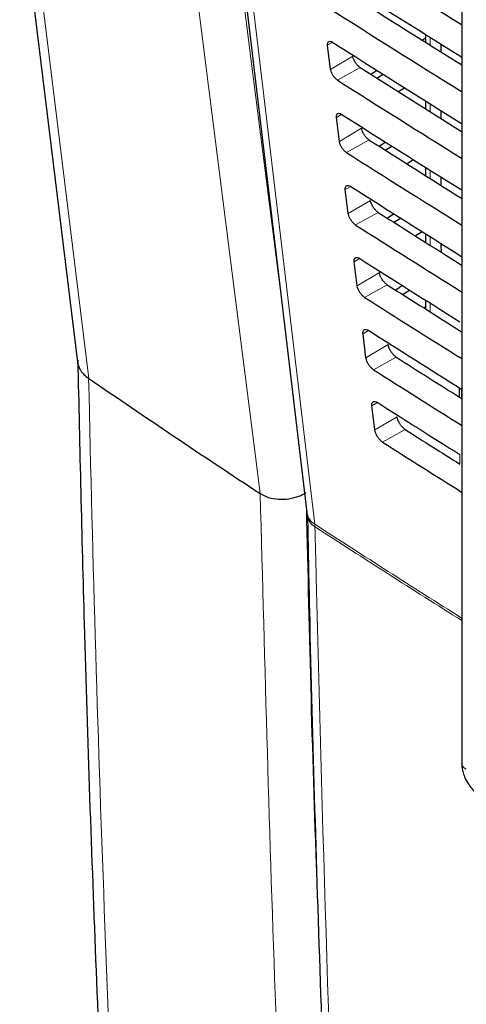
# Paper-space layout 'Blatt4' of a CAD drawing. Header units: millimetres. Extents: x 5 to 418, y 2 to 292.
# Tile 8 of 68: x 79 to 90, y 169 to 194. Entities that reach past the tile are written whole.
import ezdxf

# ---------------------------------------------------------------- set-up
doc = ezdxf.new("R2010")
doc.units = ezdxf.units.MM

psp = doc.layouts.new('Blatt4')

# ---------------------------------------------------------------- linework, layer by layer
at = {"color": 7, "linetype": 'Continuous', "lineweight": 25}
for p, q in [((78.003, 206.588), (80.649, 184.993)), ((83.897, 202.661), (86.447, 181.184)), ((90.362, 202.172), (90.362, 174.845)), ((89.445, 193.288), (89.445, 193.093)), ((87.047, 192.403), (86.972, 193.012)), ((89.445, 193.189), (89.371, 193.14)), ((89.834, 193.045), (89.834, 192.85)), ((88.221, 192.378), (88.067, 192.275)), ((88.214, 192.182), (88.374, 192.281)), ((88.755, 191.839), (88.916, 191.939)), ((89.445, 191.606), (89.445, 191.404)), ((89.834, 191.363), (89.834, 191.16)), ((87.27, 190.577), (87.196, 191.186)), ((88.437, 190.561), (88.276, 190.454)), ((88.43, 190.357), (88.596, 190.46)), ((88.971, 190.014), (89.138, 190.117)), ((89.445, 189.924), (89.445, 189.714)), ((89.834, 189.681), (89.834, 189.47)), ((87.494, 188.751), (87.419, 189.36)), ((88.652, 188.744), (88.486, 188.633)), ((88.647, 188.531), (88.819, 188.638)), ((89.188, 188.188), (89.361, 188.296)), ((89.445, 188.243), (89.445, 188.025)), ((89.834, 187.999), (89.834, 187.944)), ((89.834, 187.944), (89.843, 187.775)), ((87.718, 186.925), (87.643, 187.534)), ((88.867, 186.927), (88.695, 186.812)), ((88.863, 186.705), (89.042, 186.816)), ((89.445, 186.561), (89.445, 186.336)), ((89.404, 186.363), (89.445, 186.388)), ((87.941, 185.099), (87.867, 185.708)), ((80.929, 184.577), (80.928, 184.578)), ((90.301, 184.341), (90.301, 184.108)), ((88.165, 183.273), (88.09, 183.882)), ((85.266, 181.663), (85.266, 181.663))]:
    psp.add_line(p, q, dxfattribs=at)
at = {"color": 7, "linetype": 'Continuous', "lineweight": 18}
for p, q in [((89.563, 193.215), (89.563, 193.02)), ((87.102, 193.089), (86.972, 193.012)), ((87.609, 192.739), (87.047, 192.403)), ((87.797, 192.447), (87.224, 192.128)), ((89.563, 191.533), (89.563, 191.33)), ((87.329, 191.265), (87.196, 191.186)), ((87.832, 190.913), (87.27, 190.577)), ((88.024, 190.615), (87.452, 190.295)), ((89.563, 189.851), (89.563, 189.64)), ((87.555, 189.441), (87.419, 189.36)), ((88.056, 189.087), (87.494, 188.751)), ((88.252, 188.782), (87.68, 188.463)), ((89.563, 188.169), (89.563, 187.951)), ((89.834, 187.944), (89.878, 187.971)), ((87.782, 187.617), (87.643, 187.534)), ((88.28, 187.261), (87.718, 186.925)), ((88.48, 186.949), (87.907, 186.63)), ((89.563, 186.487), (89.563, 186.262)), ((88.009, 185.793), (87.867, 185.708)), ((88.503, 185.435), (87.941, 185.099)), ((88.708, 185.116), (88.135, 184.797)), ((90.359, 184.305), (90.359, 184.071)), ((88.236, 183.969), (88.09, 183.882)), ((88.727, 183.609), (88.165, 183.273)), ((88.936, 183.284), (88.363, 182.965)), ((90.314, 182.41), (90.314, 182.651)), ((86.652, 180.821), (86.648, 180.887))]:
    psp.add_line(p, q, dxfattribs=at)
at = {"color": 7, "linetype": 'Continuous', "lineweight": 18, "flags": 128}
for points in [[(78.283, 206.175), (78.505, 204.366), (79.391, 197.131), (80.929, 184.577)], [(85.266, 181.663), (85.113, 182.873), (84.502, 187.711), (82.529, 203.327)], [(83.687, 203.342), (85.05, 192.555), (85.837, 186.319)], [(84.099, 202.364), (84.242, 201.161), (84.813, 196.348), (86.648, 180.887)]]:
    psp.add_lwpolyline(points, dxfattribs=at)
at = {"color": 7, "linetype": 'Continuous', "lineweight": 25}
psp.add_arc((258.981, 444.884), 315.377, 235.62751, 236.5768, dxfattribs=at)
at = {"color": 7, "linetype": 'Continuous', "lineweight": 18}
for centre, radius, start, end in [((86.861, 181.248), 0.419, 188.8721, 239.5969), ((86.838, 181.163), 0.389, 184.064, 241.5526), ((274.674, 470.802), 345.55, 237.03446, 237.76528), ((274.574, 470.571), 345.354, 237.03406, 237.76451), ((90.553, 174.858), 0.192, 184.1293, 247.1908)]:
    psp.add_arc(centre, radius, start, end, dxfattribs=at)
for centre, major_axis, ratio, start_param, end_param in [((368.433, 359.439), (379.985, 5.827), 0.587244, 3.834585, 4.001386), ((368.433, 347.951), (379.987, -5.634), 0.567146, 3.873355, 3.997444), ((368.418, 360.41), (378.785, 5.828), 0.587275, 3.871004, 3.964908)]:
    psp.add_ellipse(centre, major_axis=major_axis, ratio=ratio, start_param=start_param, end_param=end_param, dxfattribs=at)
at = {"color": 7, "linetype": 'Continuous', "lineweight": 25}
for centre, major_axis, ratio, start_param, end_param in [((381.946, 344.364), (398.123, -5.914), 0.567125, 3.885662, 3.899014), ((383.264, 355.539), (399.827, 6.152), 0.587275, 3.868413, 3.881303), ((381.948, 342.405), (396.994, -5.897), 0.567125, 3.88552, 3.895945), ((381.947, 342.404), (397.802, -5.909), 0.567125, 3.885622, 3.898143), ((383.263, 353.579), (399.506, 6.148), 0.587275, 3.868373, 3.880439), ((381.948, 340.446), (396.673, -5.893), 0.567125, 3.88548, 3.895066), ((381.947, 340.445), (397.48, -5.905), 0.567125, 3.885581, 3.89727), ((383.263, 351.619), (399.185, 6.143), 0.587275, 3.868333, 3.879574), ((381.949, 338.486), (396.352, -5.888), 0.567125, 3.885439, 3.894186), ((381.948, 338.486), (397.159, -5.9), 0.567125, 3.885541, 3.896395), ((383.262, 349.659), (398.864, 6.138), 0.587275, 3.868293, 3.878706), ((381.949, 336.527), (396.031, -5.883), 0.567125, 3.885399, 3.893303), ((381.948, 336.526), (396.838, -5.895), 0.567125, 3.885501, 3.895518), ((383.262, 347.699), (398.543, 6.133), 0.587275, 3.868253, 3.877661), ((381.95, 334.568), (395.71, -5.878), 0.567125, 3.885358, 3.892417), ((381.949, 334.567), (396.517, -5.89), 0.567125, 3.88546, 3.894638), ((383.261, 345.739), (398.221, 6.128), 0.587275, 3.868213, 3.876956), ((381.951, 332.608), (395.389, -5.874), 0.567125, 3.885318, 3.891522), ((381.949, 332.607), (396.196, -5.886), 0.567125, 3.88542, 3.893756), ((383.261, 343.779), (397.9, 6.123), 0.587275, 3.868173, 3.875914), ((381.951, 330.649), (395.068, -5.869), 0.567125, 3.885277, 3.890463), ((381.95, 330.648), (395.875, -5.881), 0.567125, 3.885379, 3.892872)]:
    psp.add_ellipse(centre, major_axis=major_axis, ratio=ratio, start_param=start_param, end_param=end_param, dxfattribs=at)
for points, knots in [([(83.751, 207.78), (84.56, 207.256), (86.903, 205.736), (90.854, 203.255), (95.634, 200.356), (100.505, 197.506), (105.465, 194.706), (110.513, 191.958), (114.4, 189.913), (116.603, 188.784), (117.076, 188.542)], [0, 0, 0, 0, 0.0774167, 0.2244859, 0.3715556, 0.5186246, 0.6656928, 0.8127599, 0.959826, 1, 1, 1, 1]), ([(86.972, 193.012), (86.972, 193.02), (86.969, 193.048), (86.978, 193.085), (87.004, 193.112), (87.045, 193.116), (87.081, 193.102), (87.101, 193.09), (87.105, 193.088)], [0, 0, 0, 0, 0.094979, 0.311974, 0.52961, 0.746722, 0.962099, 1, 1, 1, 1]), ([(87.797, 192.447), (87.788, 192.453), (87.761, 192.472), (87.715, 192.517), (87.666, 192.583), (87.629, 192.656), (87.613, 192.708), (87.61, 192.734), (87.609, 192.739)], [0, 0, 0, 0, 0.098634, 0.310715, 0.522207, 0.734193, 0.947825, 1, 1, 1, 1]), ([(87.224, 192.128), (87.216, 192.133), (87.192, 192.15), (87.149, 192.192), (87.103, 192.254), (87.067, 192.322), (87.051, 192.373), (87.048, 192.398), (87.047, 192.403)], [0, 0, 0, 0, 0.091609, 0.303723, 0.515218, 0.727167, 0.940735, 1, 1, 1, 1]), ([(87.196, 191.186), (87.195, 191.195), (87.193, 191.223), (87.202, 191.262), (87.229, 191.289), (87.271, 191.293), (87.308, 191.278), (87.328, 191.265), (87.331, 191.264)], [0, 0, 0, 0, 0.097964, 0.314976, 0.532617, 0.749714, 0.965065, 1, 1, 1, 1]), ([(88.024, 190.615), (88.016, 190.621), (87.988, 190.64), (87.941, 190.686), (87.891, 190.754), (87.853, 190.828), (87.837, 190.882), (87.833, 190.908), (87.832, 190.913)], [0, 0, 0, 0, 0.101205, 0.313275, 0.524765, 0.736765, 0.950421, 1, 1, 1, 1]), ([(87.452, 190.295), (87.444, 190.301), (87.418, 190.318), (87.374, 190.361), (87.327, 190.425), (87.291, 190.495), (87.275, 190.546), (87.271, 190.572), (87.27, 190.577)], [0, 0, 0, 0, 0.0945061, 0.3066068, 0.5181, 0.730064, 0.9436579, 1, 1, 1, 1]), ([(87.419, 189.36), (87.419, 189.369), (87.416, 189.399), (87.426, 189.438), (87.454, 189.466), (87.497, 189.469), (87.535, 189.454), (87.555, 189.441), (87.558, 189.439)], [0, 0, 0, 0, 0.1008064, 0.3178345, 0.5354797, 0.7525636, 0.9678898, 1, 1, 1, 1]), ([(88.252, 188.782), (88.243, 188.788), (88.214, 188.808), (88.166, 188.856), (88.115, 188.926), (88.077, 189.001), (88.06, 189.056), (88.057, 189.082), (88.056, 189.087)], [0, 0, 0, 0, 0.103661, 0.315721, 0.52721, 0.739224, 0.952903, 1, 1, 1, 1]), ([(87.68, 188.463), (87.671, 188.468), (87.645, 188.487), (87.6, 188.531), (87.551, 188.597), (87.515, 188.668), (87.498, 188.72), (87.495, 188.746), (87.494, 188.751)], [0, 0, 0, 0, 0.097267, 0.309354, 0.520846, 0.732825, 0.946444, 1, 1, 1, 1]), ([(87.643, 187.534), (87.642, 187.544), (87.64, 187.574), (87.649, 187.614), (87.679, 187.642), (87.723, 187.645), (87.761, 187.63), (87.782, 187.617), (87.785, 187.615)], [0, 0, 0, 0, 0.103516, 0.32056, 0.538209, 0.75528, 0.970583, 1, 1, 1, 1]), ([(88.48, 186.949), (88.47, 186.956), (88.441, 186.976), (88.392, 187.025), (88.34, 187.097), (88.301, 187.174), (88.284, 187.229), (88.28, 187.257), (88.28, 187.261)], [0, 0, 0, 0, 0.10601, 0.31806, 0.52955, 0.741577, 0.955277, 1, 1, 1, 1]), ([(87.907, 186.63), (87.899, 186.636), (87.871, 186.655), (87.825, 186.7), (87.776, 186.768), (87.738, 186.841), (87.722, 186.894), (87.718, 186.92), (87.718, 186.925)], [0, 0, 0, 0, 0.0999, 0.311976, 0.523466, 0.735459, 0.949103, 1, 1, 1, 1]), ([(87.867, 185.708), (87.866, 185.718), (87.863, 185.749), (87.873, 185.791), (87.903, 185.819), (87.949, 185.822), (87.988, 185.806), (88.009, 185.793), (88.012, 185.791)], [0, 0, 0, 0, 0.106103, 0.323161, 0.540814, 0.757873, 0.973154, 1, 1, 1, 1]), ([(88.708, 185.116), (88.698, 185.123), (88.668, 185.144), (88.617, 185.195), (88.564, 185.268), (88.524, 185.347), (88.508, 185.403), (88.504, 185.431), (88.503, 185.435)], [0, 0, 0, 0, 0.1082593, 0.3203, 0.5317894, 0.7438293, 0.9575507, 1, 1, 1, 1]), ([(80.647, 185.043), (80.646, 185.038), (80.641, 184.991), (80.664, 184.903), (80.717, 184.785), (80.805, 184.673), (80.886, 184.61), (80.928, 184.578)], [0, 0, 0, 0, 0.030365, 0.269311, 0.515173, 0.75412, 1, 1, 1, 1]), ([(80.652, 185.043), (80.702, 182.815), (80.818, 177.637), (81.103, 169.574), (81.491, 160.845), (81.967, 152.176), (82.535, 143.569), (83.056, 136.573), (83.419, 132.47), (83.532, 131.193)], [0, 0, 0, 0, 0.1216784, 0.2827793, 0.4438827, 0.6049886, 0.7660966, 0.9272068, 1, 1, 1, 1]), ([(88.135, 184.797), (88.126, 184.804), (88.098, 184.823), (88.05, 184.87), (88, 184.939), (87.962, 185.014), (87.946, 185.068), (87.942, 185.094), (87.941, 185.099)], [0, 0, 0, 0, 0.102414, 0.314479, 0.525969, 0.737976, 0.951642, 1, 1, 1, 1]), ([(88.09, 183.882), (88.089, 183.893), (88.087, 183.925), (88.097, 183.967), (88.128, 183.995), (88.175, 183.998), (88.215, 183.982), (88.236, 183.968), (88.239, 183.967)], [0, 0, 0, 0, 0.108574, 0.325646, 0.543303, 0.76035, 0.97561, 1, 1, 1, 1]), ([(88.936, 183.284), (88.925, 183.291), (88.894, 183.313), (88.842, 183.365), (88.788, 183.439), (88.748, 183.52), (88.731, 183.577), (88.727, 183.605), (88.727, 183.609)], [0, 0, 0, 0, 0.1104144, 0.3224465, 0.5339362, 0.7459886, 0.9597301, 1, 1, 1, 1]), ([(88.363, 182.965), (88.354, 182.971), (88.325, 182.991), (88.276, 183.04), (88.224, 183.11), (88.186, 183.187), (88.169, 183.242), (88.165, 183.268), (88.165, 183.273)], [0, 0, 0, 0, 0.104817, 0.316872, 0.528361, 0.740382, 0.954071, 1, 1, 1, 1]), ([(85.266, 181.663), (85.332, 181.627), (85.463, 181.557), (85.724, 181.513), (85.997, 181.524), (86.235, 181.585), (86.368, 181.651), (86.42, 181.684), (86.423, 181.686)], [0, 0, 0, 0, 0.207827, 0.415651, 0.623594, 0.831817, 0.991561, 1, 1, 1, 1]), ([(86.446, 181.178), (86.447, 181.172), (86.45, 181.157), (86.45, 181.126), (86.45, 181.107)], [0, 0, 0, 0, 0.36939, 1, 1, 1, 1]), ([(86.461, 181.135), (86.477, 180.32), (86.561, 176.145), (86.795, 168.664), (87.17, 158.698), (87.583, 149.717), (87.905, 144.084), (88.04, 141.73)], [0, 0, 0, 0, 0.0612246, 0.3135931, 0.5660969, 0.8186987, 1, 1, 1, 1]), ([(90.362, 174.845), (90.366, 174.783), (90.376, 174.628), (90.478, 174.376), (90.644, 174.146), (90.785, 174.049), (90.844, 174.008)], [0, 0, 0, 0, 0.187821, 0.477899, 0.78076, 1, 1, 1, 1])]:
    psp.add_open_spline(points, degree=3, knots=knots, dxfattribs=at)
at = {"color": 7, "linetype": 'Continuous', "lineweight": 18}
for points, knots in [([(80.928, 184.578), (80.928, 184.578), (81.029, 179.927), (81.303, 170.67), (81.99, 155.716), (82.835, 142.415), (83.555, 133.756), (83.804, 130.751)], [0, 0, 0, 0, 0, 0.253986, 0.507972, 0.829241, 1, 1, 1, 1]), ([(87.101, 142.005), (87.072, 142.423), (86.925, 144.512), (86.566, 149.959), (86.09, 158.388), (85.592, 169.499), (85.383, 177.297), (85.266, 181.663)], [0, 0, 0, 0, 0.032069, 0.160348, 0.416932, 0.673516, 1, 1, 1, 1]), ([(86.434, 181.296), (86.508, 178.077), (86.59, 174.509), (86.734, 170.978), (86.748, 170.634)], [0, 0, 0, 0, 0.902323, 1, 1, 1, 1]), ([(86.652, 180.821), (86.662, 180.392), (86.712, 178.247), (86.949, 169.258), (87.411, 156.513), (88.001, 145.604), (88.228, 141.416)], [0, 0, 0, 0, 0.032288, 0.161438, 0.678067, 1, 1, 1, 1])]:
    psp.add_open_spline(points, degree=3, knots=knots, dxfattribs=at)

doc.saveas('drawing.dxf')
